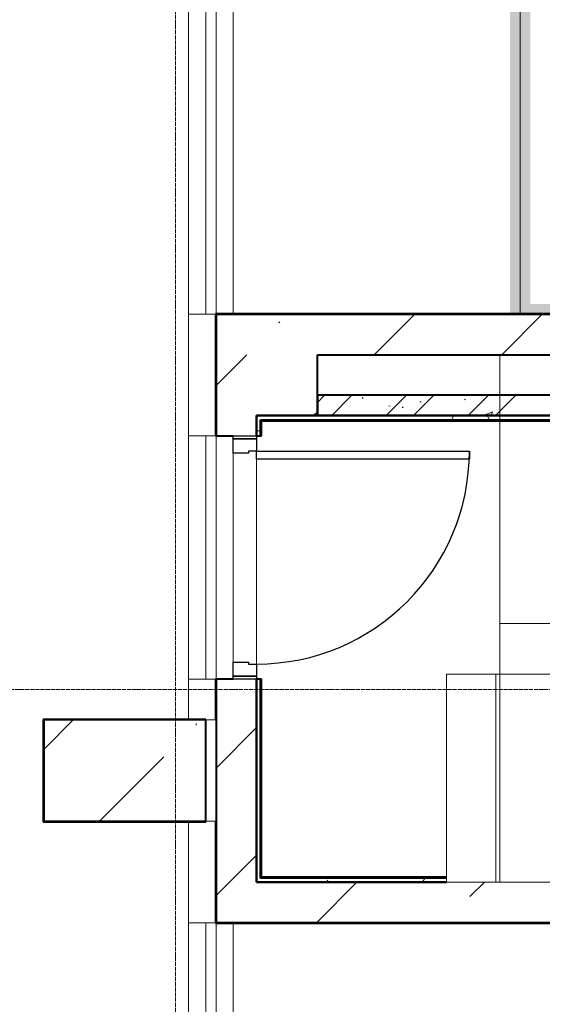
# Model space of a CAD drawing. Header units: millimetres. Extents: x -135639 to 224623, y -383017 to -59102.
# Tile 45 of 256: x 48226 to 50804, y -316568 to -311714. Entities that reach past the tile are written whole.
import ezdxf

# ---------------------------------------------------------------- set-up
doc = ezdxf.new("R2010")
doc.units = ezdxf.units.MM
for name, pattern in [('Линия сетки', [25, 20, -2.5, 0, -2.5]), ('Сверху', [3.96875, 2.38125, -1.5875]), ('Сверху_2_', [4.5, 3, -1.5])]:
    doc.linetypes.add(name, pattern=pattern)
for name, color, linetype, lineweight in [('A-000-M_MASS', 7, 'Continuous', 18), ('A-200-M_WALL', 7, 'Continuous', 18), ('A-200-M_WALL_EXT', 7, 'Continuous', 18), ('A-200-M_WALL_INT', 7, 'Continuous', 18), ('A-200-M_WALL_PAT', 7, 'Continuous', 40), ('A-242-MB_STAIR', 7, 'Сверху_2_', 18), ('A-325-M_DOOR', 7, 'Continuous', 18), ('A-325-M_DOOR__FRAME', 7, 'Continuous', 30), ('A-325-M_DOOR_OPENING', 7, 'Continuous', 18), ('A-325-M_DOOR_PANEL', 7, 'Continuous', 30), ('C-953-M_PARKING', 7, 'Continuous', 18), ('S-280-M_COLUMN', 7, 'Continuous', 18), ('Z-030-M_GRID', 7, 'Continuous', 9)]:
    doc.layers.add(name, color=color, linetype=linetype, lineweight=lineweight)
pattern_1 = [(0, (0, 0), (812.8, 203.2), [67.056, -542.544, 67.056, -542.544, -3251.2]), (0, (0, 0), (812.8, 203.2), [-1219.2, 67.056, -1152.144, 67.056, -542.544, -1422.4]), (0, (0, 0), (812.8, 203.2), [-3048, 67.056, -339.344, 67.056, -948.944]), (120, (304.8, 101.6), (-582.37636, 602.30545), [67.056, -542.544, 67.056, -542.544, -3251.2]), (120, (304.8, 101.6), (-582.37636, 602.30545), [-1219.2, 67.056, -1152.144, 67.056, -542.544, -1422.4]), (120, (304.8, 101.6), (-582.37636, 602.30545), [-3048, 67.056, -339.344, 67.056, -948.944]), (240, (406.4, 508), (-230.42364, -805.50545), [67.056, -542.544, 67.056, -542.544, -3251.2]), (240, (406.4, 508), (-230.42364, -805.50545), [-1219.2, 67.056, -1152.144, 67.056, -542.544, -1422.4]), (240, (406.4, 508), (-230.42364, -805.50545), [-3048, 67.056, -339.344, 67.056, -948.944])]
pattern_2 = [(45, (0, 0), (-628.618, 628.618), []), (45, (628.6, 0), (-628.618, 628.618), [1111.25, -222.25, 6.706, -215.544])]

# ---------------------------------------------------------------- blocks, each defined once
blk = doc.blocks.new('A_PAR_Parking - M-V2-B2_-11_400_')
at = {"layer": 'C-953-M_PARKING', "true_color": 0xf7f9fb}
blk.add_hatch(color=7, dxfattribs=at).paths.add_polyline_path([(-50, 2650), (-1300, 2650), (-1300, 2600), (-1250, 2600), (-1250, 1600), (-1300, 1600), (-1300, -1350), (-1250, -1350), (-1250, -2350), (-1300, -2350), (-1300, -2650), (-1200, -2650), (-1200, 2600), (1200, 2600), (1200, -2650), (1300, -2650), (1300, 2650), (80.9, 2650)])
at = {"layer": 'C-953-M_PARKING', "color": 253, "true_color": 0xaaaaaa}
for p, q in [((1250, 2650), (-1250, 2650)), ((1250, -2650), (1250, 2650))]:
    blk.add_line(p, q, dxfattribs=at)
blk = doc.blocks.new('101_Дверь_Однопольная - _ПЧ_Мет_1000х2000_ЛК_EIS60_Пр-3419429-B2_-11_400_')
at = {"layer": 'A-325-M_DOOR', "color": 253, "lineweight": 30, "true_color": 0xaaaaaa}
for p, q in [((-600, 100), (-585, 100)), ((-600, -15), (-600, 100)), ((-585, 100), (-585, -15)), ((585, -15), (585, 100)), ((585, 100), (600, 100)), ((600, 100), (600, -15)), ((-585, -15), (-600, -15)), ((600, -15), (585, -15))]:
    blk.add_line(p, q, dxfattribs=at)
at = {"layer": 'A-325-M_DOOR__FRAME', "color": 253, "true_color": 0xaaaaaa}
for p, q in [((-585, 100), (-525, 100)), ((-585, -15), (-585, 100)), ((-525, 100), (-525, 60)), ((525, 100), (585, 100)), ((525, 60), (525, 100)), ((585, 100), (585, -15)), ((-525, 60), (-515, 60)), ((-515, 60), (-515, -15)), ((515, 60), (525, 60)), ((515, -15), (515, 60)), ((-515, -15), (-585, -15)), ((585, -15), (515, -15))]:
    blk.add_line(p, q, dxfattribs=at)
at = {"layer": 'A-325-M_DOOR_PANEL', "color": 253, "true_color": 0xaaaaaa}
for p, q in [((-525, 1150), (-485, 1150)), ((-525, 100), (-525, 1150)), ((-485, 1150), (-485, 100)), ((-485, 100), (-525, 100))]:
    blk.add_line(p, q, dxfattribs=at)
blk.add_arc((-525, 100), 1050, 0, 90, dxfattribs=at)
blk = doc.blocks.new('CP_ДШ_Hanytex_TopJoint 24C_Половина - CP_ДШ_Hanytex_TopJoint 24C_Половина-3658038-B2_-11_400_')
at = {"layer": 'A-000-M_MASS', "color": 253, "true_color": 0xaaaaaa}
for p, q in [((0, -25), (0, 110)), ((500, 110), (0, 110)), ((500, 25), (500, -25))]:
    blk.add_line(p, q, dxfattribs=at)
blk = doc.blocks.new('CP_ДШ_Hanytex_TopJoint 24C_Половина - CP_ДШ_Hanytex_TopJoint 24C_Половина-3658039-B2_-11_400_')
at = {"layer": 'A-000-M_MASS', "color": 253, "true_color": 0xaaaaaa}
for p, q in [((200, 110), (0, 110)), ((200, 110), (200, -25)), ((0, -25), (0, 25))]:
    blk.add_line(p, q, dxfattribs=at)
blk = doc.blocks.new('CP_ДШ_Hanytex_TopJoint 24C_Половина - CP_ДШ_Hanytex_TopJoint 24C_Половина-3658040-B2_-11_400_')
at = {"layer": 'A-000-M_MASS', "color": 253, "true_color": 0xaaaaaa}
for p, q in [((0, -25), (0, 110)), ((600, 110), (0, 110)), ((600, 110), (600, -25))]:
    blk.add_line(p, q, dxfattribs=at)
blk = doc.blocks.new('CP_ДШ_Hanytex_TopJoint 24C - CP_ДШ_Hanytex_TopJoint 24C-3950284-B2_-11_400_')
at = {"layer": 'A-000-M_MASS', "color": 253, "true_color": 0xaaaaaa}
for p, q in [((0, -25), (0, 110)), ((2300, 110), (0, 110)), ((2300, 25), (0, 25)), ((0, 25), (0, -25)), ((2300, -25), (2300, 25)), ((2300, 25), (2300, -110)), ((0, -25), (2300, -25)), ((2300, -110), (0, -110))]:
    blk.add_line(p, q, dxfattribs=at)
blk = doc.blocks.new('CP_ДШ_Hanytex_TopJoint 24C - CP_ДШ_Hanytex_TopJoint 24C-V123-B2_-11_400_')
at = {"layer": 'A-000-M_MASS', "color": 253, "true_color": 0xaaaaaa}
for p, q in [((1115, 110), (85, 110)), ((1200, 25), (0, 25)), ((0, 25), (0, -25)), ((0, -110), (0, 25)), ((1200, -25), (1200, 25)), ((1200, 25), (1200, -110)), ((0, -25), (1200, -25)), ((1200, -110), (0, -110))]:
    blk.add_line(p, q, dxfattribs=at)
blk = doc.blocks.new('CP_ДШ_Hanytex_TopJoint 24C - CP_ДШ_Hanytex_TopJoint 24C-3950285-B2_-11_400_')
at = {"layer": 'A-000-M_MASS', "color": 253, "true_color": 0xaaaaaa}
for p, q in [((2000, 110), (0, 110)), ((2000, 25), (0, 25)), ((0, 25), (0, -25)), ((0, -110), (0, 25)), ((2000, -25), (2000, 25)), ((2000, 25), (2000, -110)), ((0, -25), (2000, -25)), ((2000, -110), (0, -110))]:
    blk.add_line(p, q, dxfattribs=at)
blk = doc.blocks.new('135_SLK_GD_AR_rvt-1-B2_-11_400_')
at = {"layer": 'A-200-M_WALL_PAT', "lineweight": 9, "true_color": 0xaaaaaa}
h = blk.add_hatch(dxfattribs=at)
h.set_pattern_fill('FP_1', color=253, style=0, pattern_type=2)
h.set_pattern_definition([(50, (0, 0), (437.2423, -38.2536), [45.72, -502.92]), (355, (0, 0), (-84.5828, 458.5367), [36.576, -402.336]), (100.451, (36.44, -3.2), (352.662, 420.2802), [38.856, -427.416]), (46.184, (0, 121.9), (650.59, -100.9033), [68.58, -754.38]), (96.636, (54.2, 113.5), (569.766, 593.8263), [58.284, -641.125]), (351.184, (0, 121.9), (569.7716, 593.8214), [54.864, -603.504]), (21, (60.96, 91.44), (363.875, -245.4366), [45.72, -502.92]), (326, (60.96, 91.44), (148.3253, 442.0518), [36.576, -402.336]), (71.451, (91.3, 71), (512.201, 196.6115), [38.856, -427.416]), (37.5, (0, 0), (7.41278, 202.9318), [6.706, -390.754, 6.706, -401.726, -403.86]), (37.5, (0, 0), (7.41278, 202.9318), [-805.891, 6.706, -397.154]), (7.5, (0, 0), (160.36715, 240.43305), [6.706, -226.162, 6.706, -381.61, -153.924]), (7.5, (0, 0), (160.36715, 240.43305), [-621.182, 6.706, -147.218]), (327.5, (-135.94, 0), (325.41783, -13.7491), [6.706, -145.694, 6.706, -468.782, -630.936]), (327.5, (-135.94, 0), (325.41783, -13.7491), [-627.888, 6.706, -624.23]), (317.5, (-196.9, 0), (355.51, 61.0244), [6.706, -191.414, 6.706, -309.067, -448.056]), (317.5, (-196.9, 0), (355.51, 61.0244), [-513.893, 6.706, -441.35])])
h.paths.add_polyline_path([(58250, 48050), (60900, 48050), (60900, 48150), (58250, 48150)])
h = blk.add_hatch(dxfattribs=at)
h.set_pattern_fill('FP_2', color=253, style=0, pattern_type=2)
h.set_pattern_definition([(45, (0, 0), (-202.0558, 202.0558), []), (45, (134.7, 0), (-202.0558, 202.0558), [])])
h.paths.add_polyline_path([(58250, 48050), (60900, 48050), (60900, 48150), (58250, 48150)])
h = blk.add_hatch(dxfattribs=at)
h.set_pattern_fill('FP_4', color=253, style=0, pattern_type=2)
h.set_pattern_definition(pattern_1)
h.paths.add_polyline_path([(63050, 48030), (63050, 48050), (57950, 48050), (57950, 48030), (61728.8, 48030)])
h = blk.add_hatch(dxfattribs=at)
h.set_pattern_fill('FP_4', color=253, style=0, pattern_type=2)
h.set_pattern_definition(pattern_1)
h.paths.add_polyline_path([(57950, 45770), (57970, 45770), (57970, 46750), (57950, 46750), (57950, 45775)])
h.paths.add_polyline_path([(57970, 47950), (57970, 48030), (57950, 48030), (57950, 47950)])
h = blk.add_hatch(dxfattribs=at)
h.set_pattern_fill('FP_4', color=253, style=0, pattern_type=2)
h.set_pattern_definition(pattern_1)
h.paths.add_polyline_path([(64150, 45750), (64150, 45770), (63090, 45770), (63090, 45750), (64050, 45750)])
h.paths.add_polyline_path([(57950, 45750), (58887.5, 45750), (58887.5, 45770), (57950, 45770)])
at = {"layer": 'A-200-M_WALL', "color": 253, "lineweight": 40, "true_color": 0xaaaaaa}
for p, q in [((57970, 48030), (63050, 48030)), ((57970, 48025), (57970, 48030)), ((57970, 47950), (57970, 48025)), ((57970, 45775), (57970, 46750)), ((57970, 45770), (57970, 45775)), ((58887.5, 45770), (57970, 45770))]:
    blk.add_line(p, q, dxfattribs=at)
at = {"layer": 'A-200-M_WALL_INT', "color": 253, "lineweight": 40, "true_color": 0xaaaaaa}
for p, q in [((57750, 48552), (57748, 48552)), ((57748, 48552), (57748, 47950)), ((75352, 48552), (57750, 48552)), ((57750, 47950), (57750, 48550)), ((57750, 48550), (63100, 48550)), ((60900, 48150), (58250, 48150)), ((58250, 48150), (58250, 48050)), ((63050, 48050), (57950, 48050)), ((57950, 48050), (57950, 48030)), ((57950, 48030), (57950, 48025)), ((57950, 48025), (57950, 47950)), ((57975, 48025), (63050, 48025)), ((57975, 47950), (57975, 48025)), ((58250, 48050), (60900, 48050)), ((57748, 47950), (57750, 47950)), ((57950, 47950), (57975, 47950)), ((57750, 46750), (57748, 46750)), ((57748, 46750), (57748, 46550)), ((57750, 46550), (57750, 46750)), ((57950, 46750), (57950, 45775)), ((57975, 46750), (57950, 46750)), ((57975, 45775), (57975, 46750)), ((56900, 46552), (56898, 46552)), ((56898, 46552), (56898, 46048)), ((57700, 46552), (56900, 46552)), ((57700, 46550), (57700, 46552)), ((57748, 46550), (57750, 46550)), ((56898, 46048), (56900, 46048)), ((56900, 46048), (57700, 46048)), ((57700, 46048), (57700, 46050)), ((57750, 46050), (57748, 46050)), ((57748, 46050), (57748, 45550)), ((57750, 45550), (57750, 46050)), ((57950, 45775), (57950, 45770)), ((57950, 45770), (57950, 45750)), ((57950, 45750), (58887.5, 45750)), ((58887.5, 45775), (57975, 45775)), ((57748, 45550), (57748, 45548)), ((57748, 45548), (64148, 45548)), ((63100, 45550), (57750, 45550))]:
    blk.add_line(p, q, dxfattribs=at)
at = {"layer": 'A-242-MB_STAIR', "color": 253, "linetype": 'Сверху', "true_color": 0xaaaaaa}
for p, q in [((59150, 48350), (58250, 48350)), ((58250, 48350), (58250, 48050)), ((59150, 48350), (58250, 48350)), ((58250, 48350), (58250, 48050)), ((59150, 48050), (59150, 48350)), ((59150, 48050), (59150, 48350)), ((57950, 48050), (57950, 45750)), ((58250, 48050), (57950, 48050)), ((57950, 48050), (57950, 45750)), ((58250, 48050), (57950, 48050)), ((59150, 48050), (59150, 47025)), ((59150, 48050), (59150, 47025)), ((59150, 48050), (62750, 48050)), ((59150, 48050), (63050, 48050)), ((59150, 48050), (59150, 47025)), ((59150, 48050), (59150, 47025)), ((59150, 46775), (59150, 47025)), ((59150, 46775), (59150, 47025)), ((59150, 47025), (62750, 47025)), ((59150, 47025), (63050, 47025)), ((59150, 45750), (59150, 46775)), ((59150, 45750), (59150, 46775)), ((63050, 46775), (59150, 46775)), ((63050, 46775), (59150, 46775)), ((59150, 45750), (59150, 46775)), ((59150, 45750), (59150, 46775)), ((57950, 45750), (59150, 45750)), ((57950, 45750), (59150, 45750)), ((63050, 45750), (59150, 45750)), ((63050, 45750), (59150, 45750))]:
    blk.add_line(p, q, dxfattribs=at)
at = {"layer": 'A-000-M_MASS', "color": 253, "lineweight": 18, "true_color": 0xaaaaaa}
for name, p, rotation in [('CP_ДШ_Hanytex_TopJoint 24C - CP_ДШ_Hanytex_TopJoint 24C-3950284-B2_-11_400_', (57725, 50850), 269.9999999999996), ('CP_ДШ_Hanytex_TopJoint 24C_Половина - CP_ДШ_Hanytex_TopJoint 24C_Половина-3658040-B2_-11_400_', (57725, 47950), 89.9999999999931), ('CP_ДШ_Hanytex_TopJoint 24C - CP_ДШ_Hanytex_TopJoint 24C-V123-B2_-11_400_', (57725, 47950), 269.9999999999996), ('CP_ДШ_Hanytex_TopJoint 24C_Половина - CP_ДШ_Hanytex_TopJoint 24C_Половина-3658039-B2_-11_400_', (57725, 46550), 89.9999999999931), ('CP_ДШ_Hanytex_TopJoint 24C_Половина - CP_ДШ_Hanytex_TopJoint 24C_Половина-3658038-B2_-11_400_', (57725, 45550), 89.9999999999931), ('CP_ДШ_Hanytex_TopJoint 24C - CP_ДШ_Hanytex_TopJoint 24C-3950285-B2_-11_400_', (57725, 45550), 269.9999999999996)]:
    blk.add_blockref(name, p, dxfattribs=dict(at, rotation=rotation))
at = {"layer": 'A-325-M_DOOR', "color": 253, "lineweight": 18, "true_color": 0xaaaaaa, "rotation": 269.9999999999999}
blk.add_blockref('101_Дверь_Однопольная - _ПЧ_Мет_1000х2000_ЛК_EIS60_Пр-3419429-B2_-11_400_', (57850, 47350), dxfattribs=at)
at = {"layer": 'C-953-M_PARKING', "color": 253, "lineweight": 18, "true_color": 0xaaaaaa, "rotation": 180}
blk.add_blockref('A_PAR_Parking - M-V2-B2_-11_400_', (60500, 51200), dxfattribs=at)
blk = doc.blocks.new('Бетон-Прямоугольная-Колонна - CLM_Подземные этажи_В40-500х800-V157-B2_-11_400_')
at = {"layer": 'S-280-M_COLUMN', "lineweight": 9, "true_color": 0xaaaaaa}
h = blk.add_hatch(dxfattribs=at)
h.set_pattern_fill('FP_36', color=253, style=0, pattern_type=2)
h.set_pattern_definition([(135, (46299.96, -57300), (-628.618, -628.618), []), (135, (46299.96, -56671.4), (-628.618, -628.618), [1111.25, -222.25, 6.706, -215.544])])
h.paths.add_polyline_path([(250, 400), (-250, 400), (-250, -400), (250, -400), (250, 269.2)])
at = {"layer": 'S-280-M_COLUMN', "color": 253, "lineweight": 40, "true_color": 0xaaaaaa}
for p, q in [((250, 400), (-250, 400)), ((-250, 400), (-250, -400)), ((250, -400), (250, 400)), ((-250, -400), (250, -400))]:
    blk.add_line(p, q, dxfattribs=at)
blk = doc.blocks.new('135_SLK_GD_KR_rvt-1-B2_-11_400_')
at = {"layer": 'S-280-M_COLUMN', "color": 253, "lineweight": 18, "true_color": 0xaaaaaa, "rotation": 270}
blk.add_blockref('Бетон-Прямоугольная-Колонна - CLM_Подземные этажи_В40-500х800-V157-B2_-11_400_', (57300, 46300), dxfattribs=at)
blk = doc.blocks.new('231_ADSK_Дверь_Проем - ADSK_Дверь_Проем-1513713-B2_-11_400_')
at = {"layer": 'A-325-M_DOOR_OPENING', "color": 253, "true_color": 0xaaaaaa}
for p, q in [((-600, 100), (600, 100)), ((-600, -100), (600, -100))]:
    blk.add_line(p, q, dxfattribs=at)
blk = doc.blocks.new('135_SLK_K1-2-3_KR_rvt-1-B2_-11_400_')
at = {"layer": 'A-200-M_WALL_PAT', "lineweight": 9, "true_color": 0xaaaaaa}
h = blk.add_hatch(dxfattribs=at)
h.set_pattern_fill('FP_5', color=253, style=0, pattern_type=2)
h.set_pattern_definition(pattern_2)
h.paths.add_polyline_path([(71434.5, 48350), (71700, 48350), (71700, 48550), (69800, 48550), (69800, 48350), (70741.3, 48350)])
h.paths.add_polyline_path([(72350, 48350), (72350, 48550), (72200, 48550), (72200, 48350)])
h.paths.add_polyline_path([(63800, 48350), (63800, 48550), (63350, 48550), (63350, 48350)])
h.paths.add_polyline_path([(64050, 48350), (64500, 48350), (64500, 48550), (64050, 48550), (64050, 48357.3)])
h.paths.add_polyline_path([(66581.7, 48350), (66800, 48350), (66800, 48360), (66900, 48360), (66900, 48550), (66300, 48550), (66300, 48350)])
h.paths.add_polyline_path([(60342.3, 48350), (60900, 48350), (60900, 48550), (58250, 48550), (58250, 48350), (59649, 48350)])
h.paths.add_polyline_path([(62422.1, 48350), (63100, 48350), (63100, 48550), (61400, 48550), (61400, 48350), (61728.8, 48350)])
h.paths.add_polyline_path([(65100, 48350), (65100, 48550), (65000, 48550), (65000, 48350)])
h = blk.add_hatch(dxfattribs=at)
h.set_pattern_fill('FP_5', color=253, style=0, pattern_type=2)
h.set_pattern_definition(pattern_2)
h.paths.add_polyline_path([(57750, 45750), (57950, 45750), (57950, 46750), (57750, 46750), (57750, 46217.8)])
h.paths.add_polyline_path([(57750, 47950), (57950, 47950), (57950, 48050), (57750, 48050)])
h = blk.add_hatch(dxfattribs=at)
h.set_pattern_fill('FP_5', color=253, style=0, pattern_type=2)
h.set_pattern_definition(pattern_2)
h.paths.add_polyline_path([(63800, 45550), (63800, 45750), (63350, 45750), (63350, 45550)])
h.paths.add_polyline_path([(64150, 45550), (64150, 45750), (64050, 45750), (64050, 45550)])
h.paths.add_polyline_path([(63100, 45550), (63100, 45750), (57750, 45750), (57750, 45550), (60342.3, 45550)])
at = {"layer": 'S-280-M_COLUMN', "lineweight": 9, "true_color": 0xaaaaaa}
h = blk.add_hatch(dxfattribs=at)
h.set_pattern_fill('FP_5', color=253, style=0, pattern_type=2)
h.set_pattern_definition(pattern_2)
h.paths.add_polyline_path([(58250, 48050), (58250, 48550), (57750, 48550), (57750, 48050), (57950, 48050)])
at = {"layer": 'A-000-M_MASS', "color": 253, "true_color": 0xaaaaaa}
for p, q in [((58887.5, 46775), (59130, 46775)), ((58887.5, 45750), (58887.5, 46775)), ((59130, 46775), (59430, 46775)), ((59130, 46775), (59130, 45750)), ((59110, 45750), (58887.5, 45750)), ((59130, 45750), (59110, 45750)), ((59430, 45750), (59130, 45750))]:
    blk.add_line(p, q, dxfattribs=at)
at = {"layer": 'A-200-M_WALL_EXT', "color": 253, "lineweight": 40, "true_color": 0xaaaaaa}
for p, q in [((60900, 48550), (58250, 48550)), ((58250, 48350), (60900, 48350)), ((57750, 48050), (57750, 47950)), ((57950, 47950), (57950, 48050)), ((57750, 47950), (57835, 47950)), ((57750, 46750), (57750, 45750)), ((57835, 46750), (57750, 46750)), ((57950, 45750), (57950, 46750)), ((57750, 45750), (57750, 45550)), ((58887.5, 45750), (57950, 45750)), ((57750, 45550), (63100, 45550))]:
    blk.add_line(p, q, dxfattribs=at)
at = {"layer": 'S-280-M_COLUMN', "color": 253, "lineweight": 40, "true_color": 0xaaaaaa}
for p, q in [((58250, 48550), (57750, 48550)), ((57750, 48550), (57750, 48050)), ((58250, 48050), (58250, 48350)), ((57950, 48050), (58250, 48050))]:
    blk.add_line(p, q, dxfattribs=at)
at = {"layer": 'A-325-M_DOOR', "color": 253, "lineweight": 18, "true_color": 0xaaaaaa, "rotation": 270}
blk.add_blockref('231_ADSK_Дверь_Проем - ADSK_Дверь_Проем-1513713-B2_-11_400_', (57850, 47350), dxfattribs=at)
blk = doc.blocks.new('-2 этаж')
at = {"layer": 'Z-030-M_GRID', "color": 253, "linetype": 'Линия сетки', "true_color": 0xaaaaaa}
for p, q in [((316642.3, -369624.9), (316642.3, -260673.9)), ((415041.1, -303227.3), (255411.3, -303227.3))]:
    blk.add_line(p, q, dxfattribs=at)
at = {"lineweight": 5}
for name in ['135_SLK_GD_KR_rvt-1-B2_-11_400_', '135_SLK_GD_AR_rvt-1-B2_-11_400_', '135_SLK_K1-2-3_KR_rvt-1-B2_-11_400_']:
    blk.add_blockref(name, (259092.3, -349927.3), dxfattribs=at)

msp = doc.modelspace()

# ---------------------------------------------------------------- block references
at = {"color": 0}
msp.add_blockref('-2 этаж', (-267647.8, -11788.6), dxfattribs=at)

doc.saveas('drawing.dxf')
